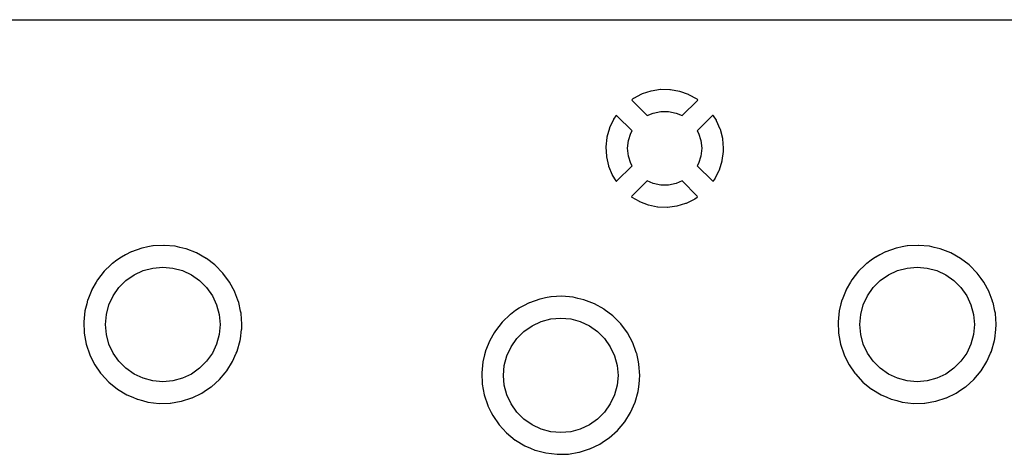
# Model space of a CAD drawing. Extents: x 2.72 to 6.23, y -5.23 to -2.47.
# Tile 10 of 18: x 3.98 to 4.9, y -2.87 to -2.47. Entities that reach past the tile are written whole.
import ezdxf

# ---------------------------------------------------------------- set-up
doc = ezdxf.new("R2010")
doc.units = 0
doc.header["$MEASUREMENT"] = 0
doc.layers.add('BLACK', color=7, linetype='CONTINUOUS')

msp = doc.modelspace()

# ---------------------------------------------------------------- linework, layer by layer
at = {"layer": 'BLACK', "linetype": 'CONTINUOUS'}
for p, q in [((2.93463, -2.47002), (6.01537, -2.47002)), ((4.55975, -2.5391), (4.55217, -2.54304)), ((4.56012, -2.53894), (4.55975, -2.5391)), ((4.56825, -2.53629), (4.56012, -2.53894)), ((4.56864, -2.53619), (4.56825, -2.53629)), ((4.57709, -2.5349), (4.56864, -2.53619)), ((4.57749, -2.53487), (4.57709, -2.5349)), ((4.58604, -2.53497), (4.57749, -2.53487)), ((4.58644, -2.53501), (4.58604, -2.53497)), ((4.59486, -2.53651), (4.58644, -2.53501)), ((4.59525, -2.53662), (4.59486, -2.53651)), ((4.60331, -2.53947), (4.59525, -2.53662)), ((4.60368, -2.53963), (4.60331, -2.53947)), ((4.61116, -2.54376), (4.60368, -2.53963)), ((4.55086, -2.54399), (4.55053, -2.54443)), ((4.55053, -2.54443), (4.55079, -2.54492)), ((4.55079, -2.54492), (4.56494, -2.55906)), ((4.55183, -2.54326), (4.55086, -2.54399)), ((4.55217, -2.54304), (4.55183, -2.54326)), ((4.59727, -2.55906), (4.61146, -2.54487)), ((4.61145, -2.54396), (4.61116, -2.54376)), ((4.61174, -2.54436), (4.61145, -2.54396)), ((4.61146, -2.54487), (4.61174, -2.54436)), ((4.56494, -2.55906), (4.57046, -2.55661)), ((4.57046, -2.55661), (4.5775, -2.55511)), ((4.5775, -2.55511), (4.5847, -2.55511)), ((4.5847, -2.55511), (4.59175, -2.55661)), ((4.59175, -2.55661), (4.59727, -2.55906)), ((4.53351, -2.56257), (4.52991, -2.57032)), ((4.53371, -2.56222), (4.53351, -2.56257)), ((4.53575, -2.55923), (4.53371, -2.56222)), ((4.53623, -2.55885), (4.53575, -2.55923)), ((4.53669, -2.5591), (4.53623, -2.55885)), ((4.55085, -2.57326), (4.53669, -2.5591)), ((4.62563, -2.55899), (4.61136, -2.57326)), ((4.626, -2.55882), (4.62563, -2.55899)), ((4.62642, -2.55918), (4.626, -2.55882)), ((4.62914, -2.56338), (4.62642, -2.55918)), ((4.62933, -2.56374), (4.62914, -2.56338)), ((4.63274, -2.57158), (4.62933, -2.56374)), ((4.52977, -2.5707), (4.52749, -2.57894)), ((4.52991, -2.57032), (4.52977, -2.5707)), ((4.54741, -2.58221), (4.54963, -2.57536)), ((4.54963, -2.57536), (4.55085, -2.57326)), ((4.61136, -2.57326), (4.61257, -2.57536)), ((4.61257, -2.57536), (4.6148, -2.58221)), ((4.63287, -2.57196), (4.63274, -2.57158)), ((4.63495, -2.58025), (4.63287, -2.57196)), ((4.52741, -2.57933), (4.5265, -2.58783)), ((4.52749, -2.57894), (4.52741, -2.57933)), ((4.54665, -2.58937), (4.54741, -2.58221)), ((4.6148, -2.58221), (4.61555, -2.58937)), ((4.63502, -2.58065), (4.63495, -2.58025)), ((4.63538, -2.585), (4.63502, -2.58065)), ((4.63573, -2.58924), (4.63538, -2.585)), ((4.5265, -2.58783), (4.52649, -2.58824)), ((4.52649, -2.58824), (4.52699, -2.59677)), ((4.54741, -2.59653), (4.54665, -2.58937)), ((4.61555, -2.58937), (4.6148, -2.59653)), ((4.63453, -2.60071), (4.63566, -2.59217)), ((4.63566, -2.59217), (4.63568, -2.59191)), ((4.63568, -2.59191), (4.63573, -2.5895)), ((4.63573, -2.5895), (4.63573, -2.58924)), ((4.52699, -2.59677), (4.52704, -2.59717)), ((4.52704, -2.59717), (4.52892, -2.60551)), ((4.54963, -2.60338), (4.54741, -2.59653)), ((4.55085, -2.60548), (4.54963, -2.60338)), ((4.61257, -2.60338), (4.61136, -2.60548)), ((4.6148, -2.59653), (4.61257, -2.60338)), ((4.63196, -2.60929), (4.63444, -2.60111)), ((4.63444, -2.60111), (4.63453, -2.60071)), ((4.52892, -2.60551), (4.52904, -2.6059)), ((4.52904, -2.6059), (4.53226, -2.61382)), ((4.53652, -2.61981), (4.55085, -2.60548)), ((4.61136, -2.60548), (4.62553, -2.61965)), ((4.62802, -2.61733), (4.63181, -2.60967)), ((4.63181, -2.60967), (4.63196, -2.60929)), ((4.53226, -2.61382), (4.53244, -2.61418)), ((4.53244, -2.61418), (4.53576, -2.61959)), ((4.53576, -2.61959), (4.53617, -2.61996)), ((4.53617, -2.61996), (4.53652, -2.61981)), ((4.56494, -2.61968), (4.55073, -2.63389)), ((4.57046, -2.62213), (4.56494, -2.61968)), ((4.5775, -2.62363), (4.57046, -2.62213)), ((4.59175, -2.62213), (4.5847, -2.62363)), ((4.59727, -2.61968), (4.59175, -2.62213)), ((4.61136, -2.63377), (4.59727, -2.61968)), ((4.62553, -2.61965), (4.626, -2.61991)), ((4.626, -2.61991), (4.62646, -2.61956)), ((4.62646, -2.61956), (4.62782, -2.61767)), ((4.62782, -2.61767), (4.62802, -2.61733)), ((4.5847, -2.62363), (4.5775, -2.62363)), ((4.55073, -2.63389), (4.55046, -2.63438)), ((4.55046, -2.63438), (4.55067, -2.63465)), ((4.55067, -2.63465), (4.55732, -2.63854)), ((4.55732, -2.63854), (4.55769, -2.63871)), ((4.55769, -2.63871), (4.56567, -2.64176)), ((4.59266, -2.64275), (4.60084, -2.6403)), ((4.60084, -2.6403), (4.60122, -2.64015)), ((4.60122, -2.64015), (4.6089, -2.63639)), ((4.6089, -2.63639), (4.60924, -2.63618)), ((4.60924, -2.63618), (4.61131, -2.63471)), ((4.61131, -2.63471), (4.61164, -2.63429)), ((4.61164, -2.63429), (4.61136, -2.63377)), ((4.56567, -2.64176), (4.56606, -2.64188)), ((4.56606, -2.64188), (4.57443, -2.64358)), ((4.57443, -2.64358), (4.57484, -2.64363)), ((4.57484, -2.64363), (4.58338, -2.64394)), ((4.58338, -2.64394), (4.58378, -2.64392)), ((4.58378, -2.64392), (4.59226, -2.64284)), ((4.59226, -2.64284), (4.59266, -2.64275)), ((4.08607, -2.68551), (4.08089, -2.6882)), ((4.08622, -2.68543), (4.08607, -2.68551)), ((4.08607, -2.68551), (4.08607, -2.68551)), ((4.08639, -2.68537), (4.08622, -2.68543)), ((4.09583, -2.68206), (4.08639, -2.68537)), ((4.08639, -2.68537), (4.08639, -2.68537)), ((4.096, -2.682), (4.09583, -2.68206)), ((4.09617, -2.68197), (4.096, -2.682)), ((4.10161, -2.68088), (4.09617, -2.68197)), ((4.09617, -2.68197), (4.09617, -2.68197)), ((4.10616, -2.67998), (4.10161, -2.68088)), ((4.10633, -2.67997), (4.10616, -2.67998)), ((4.10634, -2.67997), (4.10633, -2.67997)), ((4.11633, -2.67942), (4.10634, -2.67997)), ((4.11651, -2.67941), (4.11633, -2.67942)), ((4.11633, -2.67942), (4.11633, -2.67942)), ((4.12683, -2.6803), (4.11651, -2.67941)), ((4.13121, -2.68132), (4.12683, -2.6803)), ((4.13675, -2.6826), (4.13121, -2.68132)), ((4.13692, -2.68264), (4.13675, -2.6826)), ((4.13675, -2.6826), (4.13675, -2.6826)), ((4.14659, -2.68638), (4.13692, -2.68264)), ((4.15563, -2.69144), (4.14659, -2.68638)), ((4.78607, -2.68551), (4.78089, -2.6882)), ((4.78622, -2.68543), (4.78607, -2.68551)), ((4.78607, -2.68551), (4.78607, -2.68551)), ((4.78639, -2.68537), (4.78622, -2.68543)), ((4.79583, -2.68206), (4.78639, -2.68537)), ((4.78639, -2.68537), (4.78639, -2.68537)), ((4.796, -2.682), (4.79583, -2.68206)), ((4.79617, -2.68197), (4.796, -2.682)), ((4.80161, -2.68088), (4.79617, -2.68197)), ((4.79617, -2.68197), (4.79617, -2.68197)), ((4.80616, -2.67998), (4.80161, -2.68088)), ((4.80633, -2.67997), (4.80616, -2.67998)), ((4.80634, -2.67997), (4.80633, -2.67997)), ((4.81633, -2.67942), (4.80634, -2.67997)), ((4.81651, -2.67941), (4.81633, -2.67942)), ((4.81633, -2.67942), (4.81633, -2.67942)), ((4.82683, -2.6803), (4.81651, -2.67941)), ((4.83121, -2.68132), (4.82683, -2.6803)), ((4.83675, -2.6826), (4.83121, -2.68132)), ((4.83692, -2.68264), (4.83675, -2.6826)), ((4.83675, -2.6826), (4.83675, -2.6826)), ((4.84659, -2.68638), (4.83692, -2.68264)), ((4.85563, -2.69144), (4.84659, -2.68638)), ((4.07282, -2.69322), (4.0686, -2.69623)), ((4.07688, -2.69031), (4.07282, -2.69322)), ((4.07703, -2.69021), (4.07688, -2.69031)), ((4.07688, -2.69031), (4.07688, -2.69031)), ((4.08089, -2.6882), (4.07703, -2.69021)), ((4.15577, -2.69155), (4.15563, -2.69144)), ((4.16373, -2.69762), (4.15577, -2.69155)), ((4.15577, -2.69155), (4.15577, -2.69155)), ((4.77282, -2.69322), (4.7686, -2.69623)), ((4.77688, -2.69031), (4.77282, -2.69322)), ((4.77703, -2.69021), (4.77688, -2.69031)), ((4.77688, -2.69031), (4.77688, -2.69031)), ((4.78089, -2.6882), (4.77703, -2.69021)), ((4.85577, -2.69155), (4.85563, -2.69144)), ((4.86373, -2.69762), (4.85577, -2.69155)), ((4.85577, -2.69155), (4.85577, -2.69155)), ((4.0611, -2.70339), (4.05468, -2.71152)), ((4.06714, -2.69762), (4.0611, -2.70339)), ((4.06847, -2.69636), (4.06714, -2.69762)), ((4.0686, -2.69623), (4.06847, -2.69636)), ((4.06847, -2.69636), (4.06847, -2.69636)), ((4.08878, -2.70673), (4.09718, -2.70281)), ((4.09718, -2.70281), (4.10612, -2.70041)), ((4.10612, -2.70041), (4.11535, -2.69961)), ((4.11535, -2.69961), (4.12458, -2.70041)), ((4.12458, -2.70041), (4.13353, -2.70281)), ((4.13353, -2.70281), (4.14193, -2.70673)), ((4.16387, -2.69773), (4.16373, -2.69762)), ((4.16373, -2.69762), (4.16373, -2.69762)), ((4.17113, -2.70511), (4.16387, -2.69773)), ((4.7611, -2.70339), (4.75468, -2.71152)), ((4.76714, -2.69762), (4.7611, -2.70339)), ((4.76847, -2.69636), (4.76714, -2.69762)), ((4.7686, -2.69623), (4.76847, -2.69636)), ((4.76847, -2.69636), (4.76847, -2.69636)), ((4.78878, -2.70673), (4.79718, -2.70281)), ((4.79718, -2.70281), (4.80612, -2.70041)), ((4.80612, -2.70041), (4.81535, -2.69961)), ((4.81535, -2.69961), (4.82458, -2.70041)), ((4.82458, -2.70041), (4.83353, -2.70281)), ((4.83353, -2.70281), (4.84193, -2.70673)), ((4.86387, -2.69773), (4.86373, -2.69762)), ((4.86373, -2.69762), (4.86373, -2.69762)), ((4.87113, -2.70511), (4.86387, -2.69773)), ((4.05356, -2.71345), (4.04957, -2.72033)), ((4.05468, -2.71152), (4.05356, -2.71345)), ((4.07464, -2.71859), (4.08119, -2.71204)), ((4.08119, -2.71204), (4.08878, -2.70673)), ((4.14193, -2.70673), (4.14952, -2.71204)), ((4.14952, -2.71204), (4.15607, -2.71859)), ((4.17729, -2.71345), (4.17113, -2.70511)), ((4.18221, -2.72257), (4.17729, -2.71345)), ((4.75356, -2.71345), (4.74957, -2.72033)), ((4.75468, -2.71152), (4.75356, -2.71345)), ((4.77464, -2.71859), (4.78119, -2.71204)), ((4.78119, -2.71204), (4.78878, -2.70673)), ((4.84193, -2.70673), (4.84952, -2.71204)), ((4.84952, -2.71204), (4.85607, -2.71859)), ((4.87484, -2.71013), (4.87113, -2.70511)), ((4.87729, -2.71345), (4.87484, -2.71013)), ((4.88221, -2.72257), (4.87729, -2.71345)), ((4.04941, -2.72065), (4.04569, -2.72985)), ((4.04948, -2.72048), (4.04941, -2.72065)), ((4.04957, -2.72033), (4.04948, -2.72048)), ((4.04957, -2.72033), (4.04957, -2.72033)), ((4.06933, -2.72618), (4.07464, -2.71859)), ((4.15607, -2.71859), (4.16138, -2.72618)), ((4.18227, -2.72273), (4.18221, -2.72257)), ((4.18505, -2.73026), (4.18227, -2.72273)), ((4.74941, -2.72065), (4.74569, -2.72985)), ((4.74948, -2.72048), (4.74941, -2.72065)), ((4.74957, -2.72033), (4.74948, -2.72048)), ((4.74957, -2.72033), (4.74957, -2.72033)), ((4.76933, -2.72618), (4.77464, -2.71859)), ((4.85607, -2.71859), (4.86138, -2.72618)), ((4.88227, -2.72273), (4.88221, -2.72257)), ((4.88505, -2.73026), (4.88227, -2.72273)), ((4.04555, -2.73026), (4.04471, -2.73363)), ((4.04559, -2.73009), (4.04555, -2.73026)), ((4.04555, -2.73026), (4.04555, -2.73026)), ((4.04569, -2.72985), (4.04559, -2.73009)), ((4.06541, -2.73458), (4.06933, -2.72618)), ((4.16138, -2.72618), (4.1653, -2.73458)), ((4.1858, -2.73229), (4.18505, -2.73026)), ((4.46512, -2.7293), (4.45568, -2.73262)), ((4.46529, -2.72924), (4.46512, -2.7293)), ((4.46546, -2.72921), (4.46529, -2.72924)), ((4.47041, -2.72823), (4.46546, -2.72921)), ((4.46546, -2.72921), (4.46546, -2.72921)), ((4.47545, -2.72722), (4.47041, -2.72823)), ((4.47563, -2.72721), (4.47545, -2.72722)), ((4.48562, -2.72666), (4.47563, -2.72721)), ((4.47563, -2.72721), (4.47563, -2.72721)), ((4.4858, -2.72665), (4.48562, -2.72666)), ((4.48562, -2.72666), (4.48562, -2.72666)), ((4.49612, -2.72755), (4.4858, -2.72665)), ((4.5005, -2.72856), (4.49612, -2.72755)), ((4.50604, -2.72985), (4.5005, -2.72856)), ((4.50605, -2.72985), (4.50604, -2.72985)), ((4.50622, -2.72989), (4.50605, -2.72985)), ((4.51588, -2.73363), (4.50622, -2.72989)), ((4.74555, -2.73026), (4.74471, -2.73363)), ((4.74559, -2.73009), (4.74555, -2.73026)), ((4.74555, -2.73026), (4.74555, -2.73026)), ((4.74569, -2.72985), (4.74559, -2.73009)), ((4.76541, -2.73458), (4.76933, -2.72618)), ((4.86138, -2.72618), (4.8653, -2.73458)), ((4.8858, -2.73229), (4.88505, -2.73026)), ((4.04309, -2.74014), (4.04203, -2.75045)), ((4.04471, -2.73363), (4.04309, -2.74014)), ((4.06301, -2.74353), (4.06541, -2.73458)), ((4.1653, -2.73458), (4.1677, -2.74353)), ((4.18583, -2.73246), (4.1858, -2.73229)), ((4.18753, -2.74032), (4.18583, -2.73246)), ((4.18798, -2.74242), (4.18753, -2.74032)), ((4.44279, -2.73997), (4.43789, -2.74348)), ((4.44617, -2.73756), (4.44279, -2.73997)), ((4.44632, -2.73745), (4.44617, -2.73756)), ((4.44617, -2.73756), (4.44617, -2.73756)), ((4.45018, -2.73545), (4.44632, -2.73745)), ((4.45536, -2.73276), (4.45018, -2.73545)), ((4.45551, -2.73268), (4.45536, -2.73276)), ((4.45536, -2.73276), (4.45536, -2.73276)), ((4.45568, -2.73262), (4.45551, -2.73268)), ((4.45568, -2.73262), (4.45568, -2.73262)), ((4.52492, -2.73869), (4.51588, -2.73363)), ((4.52506, -2.73879), (4.52492, -2.73869)), ((4.53302, -2.74487), (4.52506, -2.73879)), ((4.52506, -2.73879), (4.52506, -2.73879)), ((4.74309, -2.74014), (4.74203, -2.75045)), ((4.74471, -2.73363), (4.74309, -2.74014)), ((4.76301, -2.74353), (4.76541, -2.73458)), ((4.8653, -2.73458), (4.8677, -2.74353)), ((4.88583, -2.73246), (4.8858, -2.73229)), ((4.88753, -2.74032), (4.88583, -2.73246)), ((4.88798, -2.74242), (4.88753, -2.74032)), ((4.0622, -2.75276), (4.06301, -2.74353)), ((4.1677, -2.74353), (4.1685, -2.75276)), ((4.18799, -2.7426), (4.18798, -2.74242)), ((4.18869, -2.7525), (4.18799, -2.7426)), ((4.43076, -2.75028), (4.43039, -2.75063)), ((4.43776, -2.7436), (4.43076, -2.75028)), ((4.43789, -2.74348), (4.43776, -2.7436)), ((4.43776, -2.7436), (4.43776, -2.7436)), ((4.45807, -2.75397), (4.46647, -2.75006)), ((4.46647, -2.75006), (4.47542, -2.74766)), ((4.47542, -2.74766), (4.48465, -2.74685)), ((4.48465, -2.74685), (4.49388, -2.74766)), ((4.49388, -2.74766), (4.50282, -2.75006)), ((4.50282, -2.75006), (4.51122, -2.75397)), ((4.53316, -2.74497), (4.53302, -2.74487)), ((4.53302, -2.74487), (4.53302, -2.74487)), ((4.53855, -2.75045), (4.53316, -2.74497)), ((4.7622, -2.75276), (4.76301, -2.74353)), ((4.8677, -2.74353), (4.8685, -2.75276)), ((4.88799, -2.7426), (4.88798, -2.74242)), ((4.88869, -2.7525), (4.88799, -2.7426)), ((4.04203, -2.75045), (4.04204, -2.75063)), ((4.04204, -2.75063), (4.04243, -2.76055)), ((4.06301, -2.76199), (4.0622, -2.75276)), ((4.1685, -2.75276), (4.1677, -2.76199)), ((4.18739, -2.7661), (4.18855, -2.75749)), ((4.18855, -2.75749), (4.18857, -2.75736)), ((4.18855, -2.75749), (4.18855, -2.75749)), ((4.18857, -2.75736), (4.18871, -2.75276)), ((4.18871, -2.75276), (4.18869, -2.7525)), ((4.42397, -2.75877), (4.42286, -2.76069)), ((4.43039, -2.75063), (4.42397, -2.75877)), ((4.44393, -2.76584), (4.45048, -2.75929)), ((4.45048, -2.75929), (4.45807, -2.75397)), ((4.51122, -2.75397), (4.51881, -2.75929)), ((4.51881, -2.75929), (4.52536, -2.76584)), ((4.54043, -2.75236), (4.53855, -2.75045)), ((4.54658, -2.76069), (4.54043, -2.75236)), ((4.74203, -2.75045), (4.74204, -2.75063)), ((4.74204, -2.75063), (4.74243, -2.76055)), ((4.76301, -2.76199), (4.7622, -2.75276)), ((4.8685, -2.75276), (4.8677, -2.76199)), ((4.88739, -2.7661), (4.88855, -2.75749)), ((4.88855, -2.75749), (4.88857, -2.75736)), ((4.88855, -2.75749), (4.88855, -2.75749)), ((4.88857, -2.75736), (4.88871, -2.75276)), ((4.88871, -2.75276), (4.88869, -2.7525)), ((4.04243, -2.76055), (4.04244, -2.76081)), ((4.04244, -2.76081), (4.0443, -2.771)), ((4.06541, -2.77093), (4.06301, -2.76199)), ((4.1677, -2.76199), (4.1653, -2.77093)), ((4.18437, -2.7776), (4.18719, -2.76763)), ((4.18719, -2.76763), (4.18739, -2.7661)), ((4.41877, -2.76773), (4.41488, -2.77733)), ((4.41886, -2.76758), (4.41877, -2.76773)), ((4.42286, -2.76069), (4.41886, -2.76758)), ((4.41886, -2.76758), (4.41886, -2.76758)), ((4.43862, -2.77343), (4.44393, -2.76584)), ((4.52536, -2.76584), (4.53067, -2.77343)), ((4.5515, -2.76981), (4.54658, -2.76069)), ((4.74243, -2.76055), (4.74244, -2.76081)), ((4.74244, -2.76081), (4.7443, -2.771)), ((4.76541, -2.77093), (4.76301, -2.76199)), ((4.8677, -2.76199), (4.8653, -2.77093)), ((4.88437, -2.7776), (4.88719, -2.76763)), ((4.88719, -2.76763), (4.88739, -2.7661)), ((4.0443, -2.771), (4.04758, -2.78083)), ((4.06933, -2.77933), (4.06541, -2.77093)), ((4.1653, -2.77093), (4.16138, -2.77933)), ((4.18359, -2.77937), (4.1843, -2.77776)), ((4.1843, -2.77776), (4.18437, -2.7776)), ((4.41484, -2.7775), (4.41397, -2.78099)), ((4.41488, -2.77733), (4.41484, -2.7775)), ((4.41484, -2.7775), (4.41484, -2.7775)), ((4.4347, -2.78182), (4.43862, -2.77343)), ((4.53067, -2.77343), (4.53459, -2.78182)), ((4.55156, -2.76998), (4.5515, -2.76981)), ((4.55444, -2.77776), (4.55156, -2.76998)), ((4.55509, -2.77953), (4.55444, -2.77776)), ((4.7443, -2.771), (4.74758, -2.78083)), ((4.76933, -2.77933), (4.76541, -2.77093)), ((4.8653, -2.77093), (4.86138, -2.77933)), ((4.88359, -2.77937), (4.8843, -2.77776)), ((4.8843, -2.77776), (4.88437, -2.7776)), ((4.04758, -2.78083), (4.04766, -2.78099)), ((4.04766, -2.78099), (4.05208, -2.78984)), ((4.07464, -2.78692), (4.06933, -2.77933)), ((4.16138, -2.77933), (4.15607, -2.78692)), ((4.18018, -2.78708), (4.18359, -2.77937)), ((4.41397, -2.78099), (4.41238, -2.78739)), ((4.4323, -2.79077), (4.4347, -2.78182)), ((4.53459, -2.78182), (4.53699, -2.79077)), ((4.55513, -2.77971), (4.55509, -2.77953)), ((4.55682, -2.78756), (4.55513, -2.77971)), ((4.74758, -2.78083), (4.74766, -2.78099)), ((4.74766, -2.78099), (4.75208, -2.78984)), ((4.77464, -2.78692), (4.76933, -2.77933)), ((4.86138, -2.77933), (4.85607, -2.78692)), ((4.88018, -2.78708), (4.88359, -2.77937)), ((4.05208, -2.78984), (4.05221, -2.7901)), ((4.05221, -2.7901), (4.05231, -2.79024)), ((4.05231, -2.79024), (4.05759, -2.79787)), ((4.08119, -2.79347), (4.07464, -2.78692)), ((4.08878, -2.79878), (4.08119, -2.79347)), ((4.14952, -2.79347), (4.14193, -2.79878)), ((4.15607, -2.78692), (4.14952, -2.79347)), ((4.17317, -2.7977), (4.1747, -2.79587)), ((4.1747, -2.79587), (4.18018, -2.78708)), ((4.41238, -2.78739), (4.41133, -2.7977)), ((4.4315, -2.8), (4.4323, -2.79077)), ((4.53699, -2.79077), (4.5378, -2.8)), ((4.55727, -2.78966), (4.55682, -2.78756)), ((4.558, -2.8), (4.55727, -2.78966)), ((4.75208, -2.78984), (4.75221, -2.7901)), ((4.75221, -2.7901), (4.75231, -2.79024)), ((4.75231, -2.79024), (4.75759, -2.79787)), ((4.78119, -2.79347), (4.77464, -2.78692)), ((4.78878, -2.79878), (4.78119, -2.79347)), ((4.84952, -2.79347), (4.84193, -2.79878)), ((4.85607, -2.78692), (4.84952, -2.79347)), ((4.86803, -2.80381), (4.8747, -2.79587)), ((4.8747, -2.79587), (4.88018, -2.78708)), ((4.05759, -2.79787), (4.0581, -2.79862)), ((4.0581, -2.79862), (4.06514, -2.80623)), ((4.09718, -2.8027), (4.08878, -2.79878)), ((4.10612, -2.8051), (4.09718, -2.8027)), ((4.11535, -2.80591), (4.10612, -2.8051)), ((4.12458, -2.8051), (4.11535, -2.80591)), ((4.13353, -2.8027), (4.12458, -2.8051)), ((4.14193, -2.79878), (4.13353, -2.8027)), ((4.16045, -2.8106), (4.1679, -2.80392)), ((4.1679, -2.80392), (4.16803, -2.80381)), ((4.1679, -2.80392), (4.1679, -2.80392)), ((4.16803, -2.80381), (4.17317, -2.7977)), ((4.41133, -2.7977), (4.41173, -2.80805)), ((4.4323, -2.80923), (4.4315, -2.8)), ((4.5378, -2.8), (4.53699, -2.80923)), ((4.55705, -2.8106), (4.55784, -2.80473)), ((4.55784, -2.80473), (4.55786, -2.80461)), ((4.55784, -2.80473), (4.55784, -2.80473)), ((4.55786, -2.80461), (4.55788, -2.80381)), ((4.55788, -2.80381), (4.558, -2.80013)), ((4.558, -2.80013), (4.558, -2.8)), ((4.558, -2.80013), (4.558, -2.80013)), ((4.75759, -2.79787), (4.7581, -2.79862)), ((4.7581, -2.79862), (4.76514, -2.80623)), ((4.79718, -2.8027), (4.78878, -2.79878)), ((4.80612, -2.8051), (4.79718, -2.8027)), ((4.81535, -2.80591), (4.80612, -2.8051)), ((4.82458, -2.8051), (4.81535, -2.80591)), ((4.83353, -2.8027), (4.82458, -2.8051)), ((4.84193, -2.79878), (4.83353, -2.8027)), ((4.86045, -2.8106), (4.8679, -2.80392)), ((4.8679, -2.80392), (4.86803, -2.80381)), ((4.8679, -2.80392), (4.8679, -2.80392)), ((4.06514, -2.80623), (4.07317, -2.81277)), ((4.07317, -2.81277), (4.07332, -2.81286)), ((4.07332, -2.81286), (4.07332, -2.81286)), ((4.07332, -2.81286), (4.0819, -2.81803)), ((4.1517, -2.81648), (4.15603, -2.81358)), ((4.15603, -2.81358), (4.16017, -2.81082)), ((4.16017, -2.81082), (4.16031, -2.81072)), ((4.16017, -2.81082), (4.16017, -2.81082)), ((4.16031, -2.81072), (4.16045, -2.8106)), ((4.16045, -2.8106), (4.16045, -2.8106)), ((4.41173, -2.80805), (4.41359, -2.81824)), ((4.4347, -2.81818), (4.4323, -2.80923)), ((4.53699, -2.80923), (4.53459, -2.81818)), ((4.55648, -2.81488), (4.55705, -2.8106)), ((4.76514, -2.80623), (4.77317, -2.81277)), ((4.77317, -2.81277), (4.77332, -2.81286)), ((4.77332, -2.81286), (4.77332, -2.81286)), ((4.77332, -2.81286), (4.7819, -2.81803)), ((4.8517, -2.81648), (4.85603, -2.81358)), ((4.85603, -2.81358), (4.86017, -2.81082)), ((4.86017, -2.81082), (4.86031, -2.81072)), ((4.86017, -2.81082), (4.86017, -2.81082)), ((4.86031, -2.81072), (4.86045, -2.8106)), ((4.86045, -2.8106), (4.86045, -2.8106)), ((4.0819, -2.81803), (4.0819, -2.81803)), ((4.0819, -2.81803), (4.08205, -2.81812)), ((4.08205, -2.81812), (4.0874, -2.82038)), ((4.0874, -2.82038), (4.09143, -2.82209)), ((4.09143, -2.82209), (4.09143, -2.82209)), ((4.09143, -2.82209), (4.09159, -2.82216)), ((4.09159, -2.82216), (4.09176, -2.8222)), ((4.09176, -2.8222), (4.09176, -2.8222)), ((4.09176, -2.8222), (4.0966, -2.82348)), ((4.13265, -2.82403), (4.14219, -2.82101)), ((4.14219, -2.82101), (4.14236, -2.82096)), ((4.14219, -2.82101), (4.14219, -2.82101)), ((4.14236, -2.82096), (4.14252, -2.82088)), ((4.14252, -2.82088), (4.15154, -2.81655)), ((4.14252, -2.82088), (4.14252, -2.82088)), ((4.15154, -2.81655), (4.1517, -2.81648)), ((4.15154, -2.81655), (4.15154, -2.81655)), ((4.41359, -2.81824), (4.41687, -2.82807)), ((4.43862, -2.82657), (4.4347, -2.81818)), ((4.53459, -2.81818), (4.53067, -2.82657)), ((4.55367, -2.82485), (4.55648, -2.81488)), ((4.7819, -2.81803), (4.7819, -2.81803)), ((4.7819, -2.81803), (4.78205, -2.81812)), ((4.78205, -2.81812), (4.7874, -2.82038)), ((4.7874, -2.82038), (4.79143, -2.82209)), ((4.79143, -2.82209), (4.79143, -2.82209)), ((4.79143, -2.82209), (4.79159, -2.82216)), ((4.79159, -2.82216), (4.79176, -2.8222)), ((4.79176, -2.8222), (4.79176, -2.8222)), ((4.79176, -2.8222), (4.7966, -2.82348)), ((4.83265, -2.82403), (4.84219, -2.82101)), ((4.84219, -2.82101), (4.84236, -2.82096)), ((4.84219, -2.82101), (4.84219, -2.82101)), ((4.84236, -2.82096), (4.84252, -2.82088)), ((4.84252, -2.82088), (4.85154, -2.81655)), ((4.84252, -2.82088), (4.84252, -2.82088)), ((4.85154, -2.81655), (4.8517, -2.81648)), ((4.85154, -2.81655), (4.85154, -2.81655)), ((4.0966, -2.82348), (4.10161, -2.82481)), ((4.10161, -2.82481), (4.1119, -2.82603)), ((4.1119, -2.82603), (4.12226, -2.82579)), ((4.12226, -2.82579), (4.12243, -2.82576)), ((4.12243, -2.82576), (4.13231, -2.82411)), ((4.13231, -2.82411), (4.13248, -2.82409)), ((4.13231, -2.82411), (4.13231, -2.82411)), ((4.13248, -2.82409), (4.13265, -2.82403)), ((4.13265, -2.82403), (4.13265, -2.82403)), ((4.41687, -2.82807), (4.41695, -2.82823)), ((4.41695, -2.82823), (4.42, -2.83433)), ((4.44393, -2.83416), (4.43862, -2.82657)), ((4.53067, -2.82657), (4.52536, -2.83416)), ((4.54948, -2.83433), (4.55367, -2.82485)), ((4.7966, -2.82348), (4.80161, -2.82481)), ((4.80161, -2.82481), (4.8119, -2.82603)), ((4.8119, -2.82603), (4.82226, -2.82579)), ((4.82226, -2.82579), (4.82243, -2.82576)), ((4.82243, -2.82576), (4.83231, -2.82411)), ((4.83231, -2.82411), (4.83248, -2.82409)), ((4.83231, -2.82411), (4.83231, -2.82411)), ((4.83248, -2.82409), (4.83265, -2.82403)), ((4.83265, -2.82403), (4.83265, -2.82403)), ((4.42, -2.83433), (4.4215, -2.83734)), ((4.4215, -2.83734), (4.4274, -2.84587)), ((4.45048, -2.84071), (4.44393, -2.83416)), ((4.45807, -2.84603), (4.45048, -2.84071)), ((4.51881, -2.84071), (4.51122, -2.84603)), ((4.52536, -2.83416), (4.51881, -2.84071)), ((4.54399, -2.84312), (4.54948, -2.83433)), ((4.4274, -2.84587), (4.43443, -2.85347)), ((4.46647, -2.84994), (4.45807, -2.84603)), ((4.47542, -2.85234), (4.46647, -2.84994)), ((4.50282, -2.84994), (4.49388, -2.85234)), ((4.51122, -2.84603), (4.50282, -2.84994)), ((4.53732, -2.85105), (4.54399, -2.84312)), ((4.43443, -2.85347), (4.44247, -2.86002)), ((4.48465, -2.85315), (4.47542, -2.85234)), ((4.49388, -2.85234), (4.48465, -2.85315)), ((4.52532, -2.86083), (4.52946, -2.85806)), ((4.52946, -2.85806), (4.52961, -2.85796)), ((4.52946, -2.85806), (4.52946, -2.85806)), ((4.52961, -2.85796), (4.52974, -2.85785)), ((4.52974, -2.85785), (4.53719, -2.85117)), ((4.52974, -2.85785), (4.52974, -2.85785)), ((4.53719, -2.85117), (4.53732, -2.85105)), ((4.53719, -2.85117), (4.53719, -2.85117)), ((4.44247, -2.86002), (4.44262, -2.86011)), ((4.44262, -2.86011), (4.44262, -2.86011)), ((4.44262, -2.86011), (4.45119, -2.86527)), ((4.45119, -2.86527), (4.45119, -2.86527)), ((4.45119, -2.86527), (4.45134, -2.86536)), ((4.45134, -2.86536), (4.45669, -2.86763)), ((4.45669, -2.86763), (4.46072, -2.86933)), ((4.50194, -2.87128), (4.51148, -2.86826)), ((4.51148, -2.86826), (4.51165, -2.8682)), ((4.51148, -2.86826), (4.51148, -2.86826)), ((4.51165, -2.8682), (4.51181, -2.86813)), ((4.51181, -2.86813), (4.52083, -2.8638)), ((4.51181, -2.86813), (4.51181, -2.86813)), ((4.52083, -2.8638), (4.52099, -2.86372)), ((4.52083, -2.8638), (4.52083, -2.8638)), ((4.52099, -2.86372), (4.52532, -2.86083)), ((4.46072, -2.86933), (4.46072, -2.86933)), ((4.46072, -2.86933), (4.46088, -2.8694)), ((4.46088, -2.8694), (4.46105, -2.86945)), ((4.46105, -2.86945), (4.46105, -2.86945)), ((4.46105, -2.86945), (4.46589, -2.87073)), ((4.46589, -2.87073), (4.4709, -2.87206)), ((4.4709, -2.87206), (4.48119, -2.87327)), ((4.48119, -2.87327), (4.49155, -2.87303)), ((4.49155, -2.87303), (4.49172, -2.873)), ((4.49172, -2.873), (4.5016, -2.87136)), ((4.5016, -2.87136), (4.50177, -2.87133)), ((4.5016, -2.87136), (4.5016, -2.87136)), ((4.50177, -2.87133), (4.50194, -2.87128)), ((4.50194, -2.87128), (4.50194, -2.87128))]:
    msp.add_line(p, q, dxfattribs=at)

doc.saveas('drawing.dxf')
